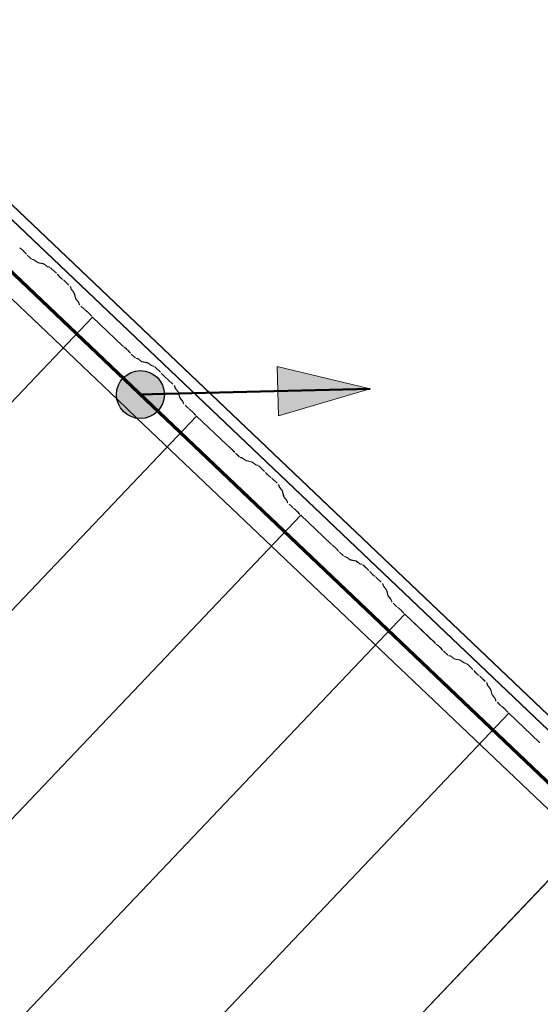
# Model space of a CAD drawing. Header units: metres. Extents: x 32343131.6 to 32343183.7, y 5699223.3 to 5699275.1.
# Tile 169 of 190: x 32343168.8 to 32343170.2, y 5699253.6 to 5699256.2. Entities that reach past the tile are written whole.
import ezdxf

# ---------------------------------------------------------------- set-up
doc = ezdxf.new("R2010")
doc.units = ezdxf.units.M
doc.layers.add('0-1', color=7, linetype='Continuous', lineweight=5)
doc.layers.add('A-DETL-GENF', color=7, linetype='Continuous', lineweight=18)
for name, color, linetype, lineweight, true_color in [('A-DETL-GENF-3', 5, 'Continuous', 18, 0x0000ff), ('A-DETL-GENF-4', 5, 'Continuous', 50, 0x0000ff), ('A-ROOF-1', 7, 'Continuous', 5, 0xcccccc), ('E-POWR-CNDT-1', 5, 'Continuous', 70, 0x0000ff), ('G-IMPT-1', 5, 'Continuous', 25, 0x0000ff), ('S-BEAM-1', 7, 'Continuous', 5, 0xcccccc)]:
    doc.layers.add(name, color=color, linetype=linetype, lineweight=lineweight, true_color=true_color)

# ---------------------------------------------------------------- blocks, each defined once
blk = doc.blocks.new('Wasserleitblech - Wasserleitblech-3545865-TGA_190_LP5_GR_DA-TGA-01_G_')
at = {"layer": 'A-ROOF-1'}
for p, q in [((105.953, -7.7157), (71.177, 25.3695)), ((71.1777, 25.3702), (105.9537, -7.715)), ((105.9336, -7.7361), (71.1576, 25.3491)), ((105.9341, -7.7355), (71.1582, 25.3497)), ((91.3003, 5.9795), (88.454, 8.6874)), ((91.3003, 5.9795), (88.454, 8.6874)), ((91.352, 5.9303), (91.3003, 5.9795)), ((91.352, 5.9303), (91.3003, 5.9795)), ((97.0963, 0.4653), (91.352, 5.9303)), ((97.0963, 0.4653), (91.352, 5.9303))]:
    blk.add_line(p, q, dxfattribs=at)
blk = doc.blocks.new('ARC_190_LPX_FM_Stellplätze_rvt-1-TGA_190_LP5_GR_DA-TGA-01_G_')
at = {"layer": 'S-BEAM-1'}
for p, q in [((32343168.8136, 5699255.56), (32343168.8184, 5699255.5562)), ((32343168.8191, 5699255.5554), (32343168.8143, 5699255.5592)), ((32343168.8293, 5699255.545), (32343168.8252, 5699255.5496)), ((32343168.8261, 5699255.5489), (32343168.8301, 5699255.5444)), ((32343168.8405, 5699255.5341), (32343168.833, 5699255.5413)), ((32343168.8331, 5699255.5413), (32343168.8406, 5699255.5342)), ((32343168.8452, 5699255.5304), (32343168.8496, 5699255.5295)), ((32343168.8507, 5699255.5285), (32343168.8463, 5699255.5294)), ((32343168.8506, 5699255.5289), (32343168.8598, 5699255.5223)), ((32343168.8607, 5699255.5214), (32343168.8515, 5699255.528)), ((32343168.8606, 5699255.5218), (32343168.8751, 5699255.5189)), ((32343168.8762, 5699255.5178), (32343168.8617, 5699255.5208)), ((32343168.8761, 5699255.5183), (32343168.8853, 5699255.5116)), ((32343168.8862, 5699255.5107), (32343168.877, 5699255.5174)), ((32343168.8861, 5699255.5112), (32343168.8911, 5699255.5102)), ((32343168.8921, 5699255.5091), (32343168.8872, 5699255.5101)), ((32343168.9091, 5699255.4936), (32343168.8967, 5699255.5054)), ((32343168.8968, 5699255.5055), (32343168.9091, 5699255.4937)), ((32343168.9143, 5699255.4879), (32343168.9125, 5699255.4901)), ((32343168.9134, 5699255.4893), (32343168.9152, 5699255.4871)), ((32343168.9224, 5699255.4802), (32343168.9247, 5699255.4786)), ((32343168.9255, 5699255.4777), (32343168.9233, 5699255.4793)), ((32343168.9416, 5699255.4627), (32343168.9293, 5699255.4744)), ((32343168.9294, 5699255.4745), (32343168.9417, 5699255.4628)), ((32343168.9468, 5699255.4534), (32343168.9456, 5699255.4583)), ((32343168.9467, 5699255.4572), (32343168.9479, 5699255.4524)), ((32343168.9546, 5699255.4435), (32343168.9475, 5699255.4524)), ((32343168.9484, 5699255.4516), (32343168.9556, 5699255.4427)), ((32343168.9587, 5699255.4285), (32343168.9551, 5699255.4428)), ((32343168.9562, 5699255.4418), (32343168.9598, 5699255.4275)), ((32343168.9665, 5699255.4186), (32343168.9594, 5699255.4275)), ((32343168.9603, 5699255.4267), (32343168.9674, 5699255.4178)), ((32343168.9681, 5699255.4135), (32343168.967, 5699255.4179)), ((32343168.9681, 5699255.4168), (32343168.9692, 5699255.4125)), ((32343168.9806, 5699255.4008), (32343168.9731, 5699255.4079)), ((32343168.9732, 5699255.408), (32343168.9807, 5699255.4009)), ((32343168.9839, 5699255.3981), (32343168.9886, 5699255.3943)), ((32343168.9893, 5699255.3935), (32343168.9846, 5699255.3973)), ((32343168.9995, 5699255.3831), (32343168.9955, 5699255.3876)), ((32343168.9963, 5699255.387), (32343169.0004, 5699255.3824)), ((32343160.7409, 5699246.6948), (32343169.0032, 5699255.3793)), ((32343160.7409, 5699246.6948), (32343169.0032, 5699255.3793)), ((32343160.741, 5699246.6949), (32343169.0033, 5699255.3794)), ((32343160.741, 5699246.6949), (32343169.0033, 5699255.3794)), ((32343169.0032, 5699255.3793), (32343169.0033, 5699255.3794)), ((32343169.0033, 5699255.3794), (32343169.0032, 5699255.3793)), ((32343169.082, 5699255.3043), (32343169.0032, 5699255.3793)), ((32343169.0033, 5699255.3794), (32343169.0821, 5699255.3044)), ((32343169.0853, 5699255.3016), (32343169.0901, 5699255.2978)), ((32343169.0908, 5699255.297), (32343169.086, 5699255.3008)), ((32343169.101, 5699255.2866), (32343169.0969, 5699255.2911)), ((32343169.0978, 5699255.2905), (32343169.1018, 5699255.2859)), ((32343169.1047, 5699255.2829), (32343169.1123, 5699255.2757)), ((32343169.1122, 5699255.2756), (32343169.1047, 5699255.2828)), ((32343169.1169, 5699255.2719), (32343169.1213, 5699255.271)), ((32343169.1224, 5699255.27), (32343169.1179, 5699255.2709)), ((32343169.1223, 5699255.2705), (32343169.1315, 5699255.2638)), ((32343169.1324, 5699255.2629), (32343169.1232, 5699255.2695)), ((32343169.1323, 5699255.2633), (32343169.1468, 5699255.2604)), ((32343169.1479, 5699255.2594), (32343169.1334, 5699255.2623)), ((32343169.1478, 5699255.2598), (32343169.157, 5699255.2532)), ((32343169.1579, 5699255.2522), (32343169.1487, 5699255.2589)), ((32343169.1578, 5699255.2527), (32343169.1627, 5699255.2517)), ((32343169.1638, 5699255.2507), (32343169.1589, 5699255.2517)), ((32343169.1807, 5699255.2352), (32343169.1684, 5699255.2469)), ((32343169.1685, 5699255.247), (32343169.1808, 5699255.2353)), ((32343169.186, 5699255.2294), (32343169.1842, 5699255.2316)), ((32343169.1851, 5699255.2308), (32343169.1869, 5699255.2286)), ((32343169.1941, 5699255.2218), (32343169.1964, 5699255.2201)), ((32343169.1972, 5699255.2192), (32343169.1949, 5699255.2209)), ((32343169.2133, 5699255.2042), (32343169.201, 5699255.2159)), ((32343169.2011, 5699255.216), (32343169.2134, 5699255.2043)), ((32343169.2185, 5699255.1949), (32343169.2173, 5699255.1998)), ((32343169.2184, 5699255.1988), (32343169.2196, 5699255.1939)), ((32343169.2263, 5699255.1851), (32343169.2192, 5699255.1939)), ((32343169.2201, 5699255.1931), (32343169.2272, 5699255.1842)), ((32343169.2304, 5699255.17), (32343169.2268, 5699255.1843)), ((32343169.2279, 5699255.1833), (32343169.2315, 5699255.169)), ((32343169.2382, 5699255.1602), (32343169.2311, 5699255.169)), ((32343169.232, 5699255.1682), (32343169.2391, 5699255.1593)), ((32343169.2398, 5699255.155), (32343169.2387, 5699255.1594)), ((32343169.2398, 5699255.1584), (32343169.2409, 5699255.154)), ((32343169.2523, 5699255.1423), (32343169.2448, 5699255.1495)), ((32343169.2449, 5699255.1495), (32343169.2524, 5699255.1424)), ((32343169.2556, 5699255.1396), (32343169.2603, 5699255.1358)), ((32343169.261, 5699255.135), (32343169.2563, 5699255.1388)), ((32343169.2712, 5699255.1246), (32343169.2672, 5699255.1291)), ((32343169.268, 5699255.1285), (32343169.272, 5699255.1239)), ((32343161.0126, 5699246.4363), (32343169.2749, 5699255.1208)), ((32343161.0126, 5699246.4363), (32343169.2749, 5699255.1208)), ((32343161.0127, 5699246.4364), (32343169.275, 5699255.1209)), ((32343161.0127, 5699246.4364), (32343169.275, 5699255.1209)), ((32343169.2749, 5699255.1208), (32343169.275, 5699255.1209)), ((32343169.275, 5699255.1209), (32343169.2749, 5699255.1208)), ((32343169.3537, 5699255.0458), (32343169.2749, 5699255.1208)), ((32343169.275, 5699255.1209), (32343169.3538, 5699255.0459)), ((32343169.357, 5699255.0431), (32343169.3618, 5699255.0393)), ((32343169.3625, 5699255.0385), (32343169.3577, 5699255.0423)), ((32343169.3726, 5699255.0281), (32343169.3686, 5699255.0327)), ((32343169.3694, 5699255.032), (32343169.3735, 5699255.0274)), ((32343169.3839, 5699255.0171), (32343169.3763, 5699255.0243)), ((32343169.3764, 5699255.0244), (32343169.384, 5699255.0172)), ((32343169.3886, 5699255.0135), (32343169.393, 5699255.0126)), ((32343169.3941, 5699255.0115), (32343169.3896, 5699255.0124)), ((32343169.394, 5699255.012), (32343169.4032, 5699255.0053)), ((32343169.4041, 5699255.0044), (32343169.3949, 5699255.0111)), ((32343169.404, 5699255.0049), (32343169.4185, 5699255.0019)), ((32343169.4196, 5699255.0009), (32343169.4051, 5699255.0038)), ((32343169.4195, 5699255.0013), (32343169.4287, 5699254.9947)), ((32343169.4296, 5699254.9938), (32343169.4203, 5699255.0004)), ((32343169.4295, 5699254.9942), (32343169.4344, 5699254.9932)), ((32343169.4355, 5699254.9922), (32343169.4306, 5699254.9932)), ((32343169.4524, 5699254.9767), (32343169.4401, 5699254.9884)), ((32343169.4402, 5699254.9885), (32343169.4525, 5699254.9768)), ((32343169.4577, 5699254.9709), (32343169.4559, 5699254.9731)), ((32343169.4568, 5699254.9723), (32343169.4586, 5699254.9701)), ((32343169.4658, 5699254.9633), (32343169.4681, 5699254.9616)), ((32343169.4689, 5699254.9607), (32343169.4666, 5699254.9624)), ((32343169.4727, 5699254.9575), (32343169.4851, 5699254.9458)), ((32343169.485, 5699254.9457), (32343169.4727, 5699254.9574)), ((32343169.4902, 5699254.9364), (32343169.489, 5699254.9413)), ((32343169.4901, 5699254.9403), (32343169.4913, 5699254.9354)), ((32343169.498, 5699254.9266), (32343169.4909, 5699254.9355)), ((32343169.4918, 5699254.9346), (32343169.4989, 5699254.9258)), ((32343169.5021, 5699254.9115), (32343169.4985, 5699254.9258)), ((32343169.4996, 5699254.9248), (32343169.5032, 5699254.9105)), ((32343169.5099, 5699254.9017), (32343169.5027, 5699254.9105)), ((32343169.5037, 5699254.9097), (32343169.5108, 5699254.9009)), ((32343169.5115, 5699254.8965), (32343169.5104, 5699254.9009)), ((32343169.5115, 5699254.8999), (32343169.5126, 5699254.8955)), ((32343169.524, 5699254.8838), (32343169.5165, 5699254.891)), ((32343169.5166, 5699254.8911), (32343169.5241, 5699254.8839)), ((32343169.5273, 5699254.8811), (32343169.532, 5699254.8773)), ((32343169.5327, 5699254.8765), (32343169.528, 5699254.8803)), ((32343169.5429, 5699254.8661), (32343169.5389, 5699254.8707)), ((32343169.5397, 5699254.87), (32343169.5437, 5699254.8654)), ((32343161.2843, 5699246.1778), (32343169.5466, 5699254.8623)), ((32343161.2843, 5699246.1778), (32343169.5466, 5699254.8623)), ((32343161.2844, 5699246.1779), (32343169.5467, 5699254.8624)), ((32343161.2844, 5699246.1779), (32343169.5467, 5699254.8624)), ((32343169.5466, 5699254.8623), (32343169.5467, 5699254.8624)), ((32343169.5467, 5699254.8624), (32343169.5466, 5699254.8623)), ((32343169.6254, 5699254.7873), (32343169.5466, 5699254.8623)), ((32343169.5467, 5699254.8624), (32343169.6255, 5699254.7874)), ((32343169.6287, 5699254.7846), (32343169.6334, 5699254.7808)), ((32343169.6342, 5699254.78), (32343169.6294, 5699254.7838)), ((32343169.6443, 5699254.7696), (32343169.6403, 5699254.7742)), ((32343169.6411, 5699254.7735), (32343169.6452, 5699254.7689)), ((32343169.6555, 5699254.7587), (32343169.648, 5699254.7658)), ((32343169.6481, 5699254.7659), (32343169.6556, 5699254.7588)), ((32343169.6603, 5699254.755), (32343169.6647, 5699254.7541)), ((32343169.6658, 5699254.7531), (32343169.6613, 5699254.754)), ((32343169.6657, 5699254.7535), (32343169.6749, 5699254.7469)), ((32343169.6758, 5699254.7459), (32343169.6666, 5699254.7526)), ((32343169.6757, 5699254.7464), (32343169.6902, 5699254.7435)), ((32343169.6912, 5699254.7424), (32343169.6768, 5699254.7453)), ((32343169.6912, 5699254.7429), (32343169.7004, 5699254.7362)), ((32343169.7012, 5699254.7353), (32343169.692, 5699254.7419)), ((32343169.7012, 5699254.7357), (32343169.7061, 5699254.7347)), ((32343169.7072, 5699254.7337), (32343169.7022, 5699254.7347)), ((32343169.7241, 5699254.7182), (32343169.7118, 5699254.7299)), ((32343169.7119, 5699254.73), (32343169.7242, 5699254.7183)), ((32343169.7293, 5699254.7124), (32343169.7276, 5699254.7146)), ((32343169.7285, 5699254.7138), (32343169.7303, 5699254.7116)), ((32343169.7375, 5699254.7048), (32343169.7398, 5699254.7031)), ((32343169.7406, 5699254.7022), (32343169.7383, 5699254.7039)), ((32343169.7567, 5699254.6872), (32343169.7443, 5699254.699)), ((32343169.7444, 5699254.6991), (32343169.7568, 5699254.6873)), ((32343169.7619, 5699254.6779), (32343169.7607, 5699254.6828)), ((32343169.7618, 5699254.6818), (32343169.763, 5699254.6769)), ((32343169.7697, 5699254.6681), (32343169.7625, 5699254.677)), ((32343169.7635, 5699254.6762), (32343169.7706, 5699254.6673)), ((32343169.7738, 5699254.653), (32343169.7702, 5699254.6673)), ((32343169.7712, 5699254.6663), (32343169.7749, 5699254.652)), ((32343169.7815, 5699254.6432), (32343169.7744, 5699254.6521)), ((32343169.7754, 5699254.6512), (32343169.7825, 5699254.6424)), ((32343169.7832, 5699254.638), (32343169.7821, 5699254.6424)), ((32343169.7831, 5699254.6414), (32343169.7843, 5699254.637)), ((32343169.7957, 5699254.6253), (32343169.7882, 5699254.6325)), ((32343169.7883, 5699254.6326), (32343169.7958, 5699254.6254)), ((32343169.7989, 5699254.6226), (32343169.8037, 5699254.6188)), ((32343169.8044, 5699254.618), (32343169.7997, 5699254.6218)), ((32343169.8146, 5699254.6076), (32343169.8106, 5699254.6122)), ((32343169.8114, 5699254.6115), (32343169.8154, 5699254.607)), ((32343161.556, 5699245.9193), (32343169.8183, 5699254.6038)), ((32343161.556, 5699245.9193), (32343169.8183, 5699254.6038)), ((32343161.5561, 5699245.9194), (32343169.8184, 5699254.6039)), ((32343161.5561, 5699245.9194), (32343169.8184, 5699254.6039)), ((32343169.8183, 5699254.6038), (32343169.8184, 5699254.6039)), ((32343169.8184, 5699254.6039), (32343169.8183, 5699254.6038)), ((32343169.8971, 5699254.5288), (32343169.8183, 5699254.6038)), ((32343169.8184, 5699254.6039), (32343169.8972, 5699254.5289)), ((32343169.9004, 5699254.5261), (32343169.9051, 5699254.5223)), ((32343169.9058, 5699254.5215), (32343169.9011, 5699254.5253)), ((32343169.916, 5699254.5111), (32343169.912, 5699254.5157)), ((32343169.9128, 5699254.515), (32343169.9168, 5699254.5105)), ((32343169.9272, 5699254.5002), (32343169.9197, 5699254.5073)), ((32343169.9198, 5699254.5074), (32343169.9273, 5699254.5003)), ((32343169.9319, 5699254.4965), (32343169.9364, 5699254.4956)), ((32343169.9375, 5699254.4946), (32343169.933, 5699254.4955)), ((32343169.9374, 5699254.495), (32343169.9466, 5699254.4884)), ((32343169.9475, 5699254.4875), (32343169.9383, 5699254.4941)), ((32343169.9474, 5699254.4879), (32343169.9619, 5699254.485)), ((32343169.9629, 5699254.4839), (32343169.9485, 5699254.4869)), ((32343169.9629, 5699254.4844), (32343169.9721, 5699254.4777)), ((32343169.9729, 5699254.4768), (32343169.9637, 5699254.4835)), ((32343169.9729, 5699254.4773), (32343169.9778, 5699254.4763)), ((32343169.9789, 5699254.4752), (32343169.9739, 5699254.4762)), ((32343169.9958, 5699254.4597), (32343169.9835, 5699254.4715)), ((32343169.9836, 5699254.4716), (32343169.9959, 5699254.4598)), ((32343170.001, 5699254.454), (32343169.9992, 5699254.4562)), ((32343170.0002, 5699254.4554), (32343170.002, 5699254.4532)), ((32343170.0092, 5699254.4463), (32343170.0114, 5699254.4446)), ((32343170.0123, 5699254.4437), (32343170.01, 5699254.4454)), ((32343170.0284, 5699254.4288), (32343170.016, 5699254.4405)), ((32343170.0161, 5699254.4406), (32343170.0284, 5699254.4289)), ((32343170.0336, 5699254.4195), (32343170.0324, 5699254.4243)), ((32343170.0334, 5699254.4233), (32343170.0347, 5699254.4185)), ((32343170.0413, 5699254.4096), (32343170.0342, 5699254.4185)), ((32343170.0352, 5699254.4177), (32343170.0423, 5699254.4088)), ((32343170.0455, 5699254.3946), (32343170.0418, 5699254.4089)), ((32343170.0429, 5699254.4078), (32343170.0466, 5699254.3935)), ((32343170.0532, 5699254.3847), (32343170.0461, 5699254.3936)), ((32343170.0471, 5699254.3928), (32343170.0542, 5699254.3839)), ((32343170.0549, 5699254.3795), (32343170.0537, 5699254.3839)), ((32343170.0548, 5699254.3829), (32343170.0559, 5699254.3785)), ((32343170.0599, 5699254.3741), (32343170.0675, 5699254.367)), ((32343170.0674, 5699254.3669), (32343170.0599, 5699254.374)), ((32343170.0706, 5699254.3642), (32343170.0754, 5699254.3604)), ((32343170.0761, 5699254.3596), (32343170.0713, 5699254.3634)), ((32343161.8277, 5699245.6608), (32343170.09, 5699254.3454)), ((32343161.8277, 5699245.6608), (32343170.09, 5699254.3454)), ((32343161.8278, 5699245.6609), (32343170.0901, 5699254.3455)), ((32343161.8278, 5699245.6609), (32343170.0901, 5699254.3455)), ((32343170.0863, 5699254.3492), (32343170.0822, 5699254.3537)), ((32343170.0831, 5699254.3531), (32343170.0871, 5699254.3485)), ((32343170.09, 5699254.3454), (32343170.0901, 5699254.3455)), ((32343170.0901, 5699254.3455), (32343170.09, 5699254.3454)), ((32343170.1688, 5699254.2704), (32343170.09, 5699254.3454)), ((32343170.0901, 5699254.3455), (32343170.1689, 5699254.2705)), ((32343162.0994, 5699245.4024), (32343170.3617, 5699254.0869)), ((32343162.0994, 5699245.4024), (32343170.3617, 5699254.0869)), ((32343162.0995, 5699245.4025), (32343170.3618, 5699254.087)), ((32343162.0995, 5699245.4025), (32343170.3618, 5699254.087))]:
    blk.add_line(p, q, dxfattribs=at)
for centre, major_axis, ratio, start_param, end_param in [((32343168.8219, 5699255.5523), (-0.00543, 0.00517), 0.087156, 3.927883, 5.496895), ((32343168.8219, 5699255.5523), (-0.00435, 0.00414), 0.087156, 3.927883, 5.496895), ((32343168.8334, 5699255.5417), (-0.00543, 0.00517), 0.087156, 0.786289, 1.570796), ((32343168.8334, 5699255.5417), (-0.00435, 0.00414), 0.087156, 0.78629, 1.570796), ((32343168.8409, 5699255.5346), (-0.00543, 0.00517), 0.087155, 1.570796, 3.003604), ((32343168.8409, 5699255.5346), (-0.00435, 0.00414), 0.087155, 1.570796, 3.003605), ((32343168.855, 5699255.5243), (-0.00543, 0.00517), 0.087156, 5.711274, 6.145196), ((32343168.855, 5699255.5243), (-0.00435, 0.00414), 0.087156, 5.711273, 6.1452), ((32343168.8564, 5699255.526), (-0.00435, 0.00414), 0.087156, 2.569681, 3.003606), ((32343168.8564, 5699255.526), (-0.00543, 0.00517), 0.087156, 2.569681, 3.003604), ((32343168.8804, 5699255.5137), (-0.00543, 0.00517), 0.087156, 5.711274, 6.145196), ((32343168.8804, 5699255.5137), (-0.00435, 0.00414), 0.087156, 5.711273, 6.145197), ((32343168.8819, 5699255.5153), (-0.00435, 0.00414), 0.087156, 2.569681, 3.003607), ((32343168.8819, 5699255.5153), (-0.00543, 0.00517), 0.087156, 2.569681, 3.003604), ((32343168.8964, 5699255.505), (-0.00543, 0.00517), 0.087156, 4.712389, 6.145196), ((32343168.8964, 5699255.505), (-0.00435, 0.00414), 0.087156, 4.712389, 6.145196), ((32343168.9087, 5699255.4933), (-0.00435, 0.00414), 0.087156, 3.741009, 4.712389), ((32343168.9087, 5699255.4933), (-0.00543, 0.00517), 0.087156, 3.741008, 4.712389), ((32343168.919, 5699255.4839), (-0.00543, 0.00517), 0.087155, 0.599421, 2.542176), ((32343168.919, 5699255.4839), (-0.00435, 0.00414), 0.087155, 0.599418, 2.542176), ((32343168.9289, 5699255.474), (-0.00543, 0.00517), 0.087156, 4.712389, 5.683768), ((32343168.9289, 5699255.474), (-0.00435, 0.00414), 0.087156, 4.712389, 5.683768), ((32343168.9412, 5699255.4623), (-0.00435, 0.00414), 0.087156, 3.279581, 4.712389), ((32343168.9412, 5699255.4623), (-0.00543, 0.00517), 0.087156, 3.279578, 4.712389), ((32343168.9523, 5699255.4483), (-0.00543, 0.00517), 0.087156, 0.13799, 0.571912), ((32343168.9523, 5699255.4483), (-0.00435, 0.00414), 0.087156, 0.137989, 0.571914), ((32343168.9507, 5699255.4468), (-0.00435, 0.00414), 0.087155, 3.279582, 3.713505), ((32343168.9507, 5699255.4468), (-0.00543, 0.00517), 0.087156, 3.27958, 3.713505), ((32343168.9642, 5699255.4234), (-0.00543, 0.00517), 0.087156, 0.137984, 0.571912), ((32343168.9642, 5699255.4234), (-0.00435, 0.00414), 0.087156, 0.137989, 0.571914), ((32343168.9626, 5699255.4219), (-0.00435, 0.00414), 0.087156, 3.279581, 3.713502), ((32343168.9626, 5699255.4219), (-0.00543, 0.00517), 0.087156, 3.279577, 3.713505), ((32343168.9736, 5699255.4084), (-0.00543, 0.00517), 0.087156, 0.137991, 1.570797), ((32343168.9736, 5699255.4084), (-0.00435, 0.00414), 0.087156, 0.137989, 1.570796), ((32343168.9811, 5699255.4013), (-0.00543, 0.00517), 0.087156, 1.570796, 2.355303), ((32343168.9811, 5699255.4013), (-0.00435, 0.00414), 0.087156, 1.570797, 2.355302), ((32343168.9922, 5699255.3903), (-0.00543, 0.00517), 0.087156, 3.927881, 5.496895), ((32343168.9922, 5699255.3903), (-0.00435, 0.00414), 0.087156, 3.927883, 5.496894), ((32343169.0037, 5699255.3797), (-0.00543, 0.00517), 0.087156, 0.786287, 1.570796), ((32343169.0037, 5699255.3797), (-0.00435, 0.00414), 0.087155, 0.78629, 1.570797), ((32343169.0825, 5699255.3048), (-0.00543, 0.00517), 0.087155, 1.570797, 2.355303), ((32343169.0825, 5699255.3048), (-0.00435, 0.00414), 0.087155, 1.570797, 2.355304), ((32343169.0936, 5699255.2938), (-0.00543, 0.00517), 0.087155, 3.927883, 5.496896), ((32343169.0936, 5699255.2938), (-0.00435, 0.00414), 0.087155, 3.927883, 5.496895), ((32343169.1051, 5699255.2832), (-0.00543, 0.00517), 0.087156, 0.786288, 1.570796), ((32343169.1051, 5699255.2832), (-0.00435, 0.00414), 0.087156, 0.78629, 1.570796), ((32343169.1126, 5699255.2761), (-0.00543, 0.00517), 0.087156, 1.570796, 3.003604), ((32343169.1126, 5699255.2761), (-0.00435, 0.00414), 0.087156, 1.570796, 3.003607), ((32343169.1266, 5699255.2659), (-0.00543, 0.00517), 0.087156, 5.711278, 6.145196), ((32343169.1266, 5699255.2659), (-0.00435, 0.00414), 0.087156, 5.711273, 6.145199), ((32343169.1281, 5699255.2675), (-0.00435, 0.00414), 0.087156, 2.569681, 3.003606), ((32343169.1281, 5699255.2675), (-0.00543, 0.00517), 0.087156, 2.569682, 3.003604), ((32343169.1521, 5699255.2552), (-0.00543, 0.00517), 0.087156, 5.711275, 6.145196), ((32343169.1521, 5699255.2552), (-0.00435, 0.00414), 0.087156, 5.711273, 6.145199), ((32343169.1535, 5699255.2568), (-0.00435, 0.00414), 0.087156, 2.569681, 3.003605), ((32343169.1535, 5699255.2568), (-0.00543, 0.00517), 0.087156, 2.569682, 3.003604), ((32343169.1681, 5699255.2465), (-0.00543, 0.00517), 0.087156, 4.712389, 6.145196), ((32343169.1681, 5699255.2465), (-0.00435, 0.00414), 0.087156, 4.712389, 6.145196), ((32343169.1804, 5699255.2348), (-0.00435, 0.00414), 0.087156, 3.74101, 4.712389), ((32343169.1804, 5699255.2348), (-0.00543, 0.00517), 0.087156, 3.74101, 4.712389), ((32343169.1907, 5699255.2254), (-0.00543, 0.00517), 0.087156, 0.599421, 2.542175), ((32343169.1907, 5699255.2254), (-0.00435, 0.00414), 0.087156, 0.599417, 2.542175), ((32343169.2006, 5699255.2155), (-0.00543, 0.00517), 0.087156, 4.712389, 5.683768), ((32343169.2006, 5699255.2155), (-0.00435, 0.00414), 0.087156, 4.712389, 5.68377), ((32343169.2129, 5699255.2038), (-0.00435, 0.00414), 0.087155, 3.279582, 4.712389), ((32343169.2129, 5699255.2038), (-0.00543, 0.00517), 0.087156, 3.279579, 4.712389), ((32343169.224, 5699255.1898), (-0.00543, 0.00517), 0.087155, 0.137988, 0.571912), ((32343169.224, 5699255.1898), (-0.00435, 0.00414), 0.087156, 0.137988, 0.571913), ((32343169.2224, 5699255.1883), (-0.00435, 0.00414), 0.087155, 3.279582, 3.713505), ((32343169.2224, 5699255.1883), (-0.00543, 0.00517), 0.087156, 3.279581, 3.713505), ((32343169.2359, 5699255.1649), (-0.00543, 0.00517), 0.087156, 0.137984, 0.571912), ((32343169.2359, 5699255.1649), (-0.00435, 0.00414), 0.087156, 0.137989, 0.571915), ((32343169.2343, 5699255.1634), (-0.00435, 0.00414), 0.087156, 3.279581, 3.713498), ((32343169.2343, 5699255.1634), (-0.00543, 0.00517), 0.087156, 3.279579, 3.713505), ((32343169.2452, 5699255.1499), (-0.00543, 0.00517), 0.087156, 0.137987, 1.570797), ((32343169.2452, 5699255.1499), (-0.00435, 0.00414), 0.087156, 0.137989, 1.570797), ((32343169.2528, 5699255.1428), (-0.00543, 0.00517), 0.087156, 1.570797, 2.355303), ((32343169.2528, 5699255.1428), (-0.00435, 0.00414), 0.087156, 1.570796, 2.355302), ((32343169.2639, 5699255.1318), (-0.00543, 0.00517), 0.087156, 3.927883, 5.496895), ((32343169.2639, 5699255.1318), (-0.00435, 0.00414), 0.087156, 3.927883, 5.496895), ((32343169.2754, 5699255.1213), (-0.00543, 0.00517), 0.087155, 0.786292, 1.570797), ((32343169.2754, 5699255.1213), (-0.00435, 0.00414), 0.087155, 0.786291, 1.570797), ((32343169.3542, 5699255.0463), (-0.00543, 0.00517), 0.087156, 1.570796, 2.355302), ((32343169.3542, 5699255.0463), (-0.00435, 0.00414), 0.087156, 1.570796, 2.355306), ((32343169.3653, 5699255.0353), (-0.00543, 0.00517), 0.087155, 3.927885, 5.496896), ((32343169.3653, 5699255.0353), (-0.00435, 0.00414), 0.087155, 3.927883, 5.496895), ((32343169.3768, 5699255.0248), (-0.00543, 0.00517), 0.087156, 0.786291, 1.570796), ((32343169.3768, 5699255.0248), (-0.00435, 0.00414), 0.087156, 0.78629, 1.570796), ((32343169.3843, 5699255.0176), (-0.00543, 0.00517), 0.087156, 1.570796, 3.003604), ((32343169.3843, 5699255.0176), (-0.00435, 0.00414), 0.087156, 1.570797, 3.003608), ((32343169.3983, 5699255.0074), (-0.00543, 0.00517), 0.087156, 5.711278, 6.145196), ((32343169.3983, 5699255.0074), (-0.00435, 0.00414), 0.087156, 5.711273, 6.14519), ((32343169.3998, 5699255.009), (-0.00435, 0.00414), 0.087156, 2.569681, 3.003606), ((32343169.3998, 5699255.009), (-0.00543, 0.00517), 0.087156, 2.569681, 3.003604), ((32343169.4238, 5699254.9967), (-0.00543, 0.00517), 0.087156, 5.711278, 6.145196), ((32343169.4238, 5699254.9967), (-0.00435, 0.00414), 0.087156, 5.711273, 6.145193), ((32343169.4252, 5699254.9984), (-0.00435, 0.00414), 0.087156, 2.56968, 3.003605), ((32343169.4252, 5699254.9984), (-0.00543, 0.00517), 0.087156, 2.569681, 3.003604), ((32343169.4397, 5699254.988), (-0.00543, 0.00517), 0.087156, 4.712389, 6.145196), ((32343169.4397, 5699254.988), (-0.00435, 0.00414), 0.087156, 4.712389, 6.145201), ((32343169.4521, 5699254.9763), (-0.00435, 0.00414), 0.087155, 3.741011, 4.71239), ((32343169.4521, 5699254.9763), (-0.00543, 0.00517), 0.087155, 3.741012, 4.71239), ((32343169.4624, 5699254.9669), (-0.00543, 0.00517), 0.087156, 0.599415, 2.542175), ((32343169.4624, 5699254.9669), (-0.00435, 0.00414), 0.087156, 0.599417, 2.54218), ((32343169.4723, 5699254.9571), (-0.00543, 0.00517), 0.087156, 4.712389, 5.683768), ((32343169.4723, 5699254.9571), (-0.00435, 0.00414), 0.087156, 4.712389, 5.683771), ((32343169.4846, 5699254.9453), (-0.00435, 0.00414), 0.087155, 3.279582, 4.712389), ((32343169.4846, 5699254.9453), (-0.00543, 0.00517), 0.087156, 3.27958, 4.712389), ((32343169.4957, 5699254.9314), (-0.00543, 0.00517), 0.087156, 0.137988, 0.571912), ((32343169.4957, 5699254.9314), (-0.00435, 0.00414), 0.087156, 0.137988, 0.571915), ((32343169.4941, 5699254.9299), (-0.00435, 0.00414), 0.087155, 3.279582, 3.713508), ((32343169.4941, 5699254.9299), (-0.00543, 0.00517), 0.087156, 3.279578, 3.713505), ((32343169.5076, 5699254.9065), (-0.00543, 0.00517), 0.087156, 0.137984, 0.571912), ((32343169.5076, 5699254.9065), (-0.00435, 0.00414), 0.087156, 0.137989, 0.57191), ((32343169.506, 5699254.9049), (-0.00435, 0.00414), 0.087156, 3.279581, 3.713507), ((32343169.506, 5699254.9049), (-0.00543, 0.00517), 0.087156, 3.279581, 3.713505), ((32343169.5169, 5699254.8914), (-0.00543, 0.00517), 0.087156, 0.137987, 1.570796), ((32343169.5169, 5699254.8914), (-0.00435, 0.00414), 0.087156, 0.137989, 1.570796), ((32343169.5244, 5699254.8843), (-0.00543, 0.00517), 0.087156, 1.570796, 2.355302), ((32343169.5244, 5699254.8843), (-0.00435, 0.00414), 0.087156, 1.570796, 2.355307), ((32343169.5355, 5699254.8733), (-0.00543, 0.00517), 0.087156, 3.927883, 5.496895), ((32343169.5355, 5699254.8733), (-0.00435, 0.00414), 0.087156, 3.927883, 5.496891), ((32343169.5471, 5699254.8628), (-0.00543, 0.00517), 0.087155, 0.786293, 1.570797), ((32343169.5471, 5699254.8628), (-0.00435, 0.00414), 0.087155, 0.786291, 1.570797), ((32343169.6259, 5699254.7878), (-0.00543, 0.00517), 0.087156, 1.570796, 2.355302), ((32343169.6259, 5699254.7878), (-0.00435, 0.00414), 0.087156, 1.570796, 2.355306), ((32343169.637, 5699254.7768), (-0.00543, 0.00517), 0.087155, 3.927883, 5.496896), ((32343169.637, 5699254.7768), (-0.00435, 0.00414), 0.087155, 3.927883, 5.496895), ((32343169.6485, 5699254.7663), (-0.00543, 0.00517), 0.087156, 0.786288, 1.570797), ((32343169.6485, 5699254.7663), (-0.00435, 0.00414), 0.087156, 0.78629, 1.570797), ((32343169.656, 5699254.7591), (-0.00543, 0.00517), 0.087156, 1.570796, 3.003603), ((32343169.656, 5699254.7591), (-0.00435, 0.00414), 0.087156, 1.570796, 3.003597), ((32343169.67, 5699254.7489), (-0.00543, 0.00517), 0.087156, 5.711269, 6.145196), ((32343169.67, 5699254.7489), (-0.00435, 0.00414), 0.087156, 5.711273, 6.145196), ((32343169.6715, 5699254.7505), (-0.00435, 0.00414), 0.087156, 2.569681, 3.003605), ((32343169.6715, 5699254.7505), (-0.00543, 0.00517), 0.087156, 2.56968, 3.003604), ((32343169.6955, 5699254.7383), (-0.00543, 0.00517), 0.087156, 5.71127, 6.145196), ((32343169.6955, 5699254.7383), (-0.00435, 0.00414), 0.087156, 5.711273, 6.145196), ((32343169.6969, 5699254.7399), (-0.00435, 0.00414), 0.087156, 2.569681, 3.003607), ((32343169.6969, 5699254.7399), (-0.00543, 0.00517), 0.087155, 2.569679, 3.003604), ((32343169.7114, 5699254.7296), (-0.00543, 0.00517), 0.087156, 4.712389, 6.145196), ((32343169.7114, 5699254.7296), (-0.00435, 0.00414), 0.087156, 4.712389, 6.1452), ((32343169.7238, 5699254.7178), (-0.00435, 0.00414), 0.087156, 3.74101, 4.71239), ((32343169.7238, 5699254.7178), (-0.00543, 0.00517), 0.087155, 3.741014, 4.71239), ((32343169.7341, 5699254.7084), (-0.00543, 0.00517), 0.087156, 0.599415, 2.542176), ((32343169.7341, 5699254.7084), (-0.00435, 0.00414), 0.087156, 0.599418, 2.542175), ((32343169.744, 5699254.6986), (-0.00543, 0.00517), 0.087155, 4.712389, 5.683768), ((32343169.744, 5699254.6986), (-0.00435, 0.00414), 0.087155, 4.712389, 5.683769), ((32343169.7563, 5699254.6869), (-0.00435, 0.00414), 0.087156, 3.279581, 4.712389), ((32343169.7563, 5699254.6869), (-0.00543, 0.00517), 0.087156, 3.279579, 4.712389), ((32343169.7674, 5699254.6729), (-0.00543, 0.00517), 0.087156, 0.137987, 0.571912), ((32343169.7674, 5699254.6729), (-0.00435, 0.00414), 0.087156, 0.137989, 0.571905), ((32343169.7658, 5699254.6714), (-0.00435, 0.00414), 0.087156, 3.279581, 3.713506), ((32343169.7658, 5699254.6714), (-0.00543, 0.00517), 0.087156, 3.279577, 3.713505), ((32343169.7792, 5699254.648), (-0.00543, 0.00517), 0.087156, 0.137988, 0.571912), ((32343169.7792, 5699254.648), (-0.00435, 0.00414), 0.087155, 0.137989, 0.571912), ((32343169.7777, 5699254.6465), (-0.00435, 0.00414), 0.087156, 3.279581, 3.713506), ((32343169.7777, 5699254.6465), (-0.00543, 0.00517), 0.087155, 3.279584, 3.713505), ((32343169.7886, 5699254.633), (-0.00543, 0.00517), 0.087156, 0.137986, 1.570796), ((32343169.7886, 5699254.633), (-0.00435, 0.00414), 0.087155, 0.137989, 1.570796), ((32343169.7961, 5699254.6258), (-0.00543, 0.00517), 0.087156, 1.570796, 2.355302), ((32343169.7961, 5699254.6258), (-0.00435, 0.00414), 0.087156, 1.570796, 2.355307), ((32343169.8072, 5699254.6148), (-0.00543, 0.00517), 0.087156, 3.927884, 5.496895), ((32343169.8072, 5699254.6148), (-0.00435, 0.00414), 0.087155, 3.927883, 5.496889), ((32343169.8187, 5699254.6043), (-0.00543, 0.00517), 0.087156, 0.786291, 1.570796), ((32343169.8187, 5699254.6043), (-0.00435, 0.00414), 0.087156, 0.78629, 1.570796), ((32343169.8976, 5699254.5293), (-0.00543, 0.00517), 0.087156, 1.570796, 2.355302), ((32343169.8976, 5699254.5293), (-0.00435, 0.00414), 0.087156, 1.570796, 2.355306), ((32343169.9087, 5699254.5183), (-0.00543, 0.00517), 0.087155, 3.927883, 5.496896), ((32343169.9087, 5699254.5183), (-0.00435, 0.00414), 0.087155, 3.927883, 5.496895), ((32343169.9202, 5699254.5078), (-0.00543, 0.00517), 0.087156, 0.786288, 1.570797), ((32343169.9202, 5699254.5078), (-0.00435, 0.00414), 0.087156, 0.78629, 1.570797), ((32343169.9277, 5699254.5007), (-0.00543, 0.00517), 0.087156, 1.570796, 3.003603), ((32343169.9277, 5699254.5007), (-0.00435, 0.00414), 0.087156, 1.570796, 3.003604), ((32343169.9417, 5699254.4904), (-0.00543, 0.00517), 0.087155, 5.71127, 6.145197), ((32343169.9417, 5699254.4904), (-0.00435, 0.00414), 0.087155, 5.711273, 6.145198), ((32343169.9431, 5699254.4921), (-0.00435, 0.00414), 0.087156, 2.56968, 3.003605), ((32343169.9431, 5699254.4921), (-0.00543, 0.00517), 0.087155, 2.56968, 3.003604), ((32343169.9672, 5699254.4798), (-0.00543, 0.00517), 0.087155, 5.711269, 6.145197), ((32343169.9672, 5699254.4798), (-0.00435, 0.00414), 0.087156, 5.711273, 6.145196), ((32343169.9686, 5699254.4814), (-0.00435, 0.00414), 0.087156, 2.569681, 3.003606), ((32343169.9686, 5699254.4814), (-0.00543, 0.00517), 0.087156, 2.56968, 3.003604), ((32343169.9831, 5699254.4711), (-0.00543, 0.00517), 0.087155, 4.712389, 6.145197), ((32343169.9831, 5699254.4711), (-0.00435, 0.00414), 0.087155, 4.712389, 6.1452), ((32343169.9954, 5699254.4594), (-0.00435, 0.00414), 0.087156, 3.74101, 4.71239), ((32343169.9954, 5699254.4594), (-0.00543, 0.00517), 0.087155, 3.741015, 4.71239), ((32343170.0058, 5699254.45), (-0.00543, 0.00517), 0.087156, 0.599416, 2.542175), ((32343170.0058, 5699254.45), (-0.00435, 0.00414), 0.087156, 0.599417, 2.542172), ((32343170.0157, 5699254.4401), (-0.00543, 0.00517), 0.087156, 4.712389, 5.683768), ((32343170.0157, 5699254.4401), (-0.00435, 0.00414), 0.087156, 4.712389, 5.683769), ((32343170.028, 5699254.4284), (-0.00435, 0.00414), 0.087156, 3.279581, 4.712389), ((32343170.028, 5699254.4284), (-0.00543, 0.00517), 0.087156, 3.279579, 4.712389), ((32343170.039, 5699254.4144), (-0.00543, 0.00517), 0.087156, 0.137988, 0.571912), ((32343170.039, 5699254.4144), (-0.00435, 0.00414), 0.087156, 0.137989, 0.571908), ((32343170.0375, 5699254.4129), (-0.00435, 0.00414), 0.087156, 3.279581, 3.713507), ((32343170.0375, 5699254.4129), (-0.00543, 0.00517), 0.087156, 3.279582, 3.713505), ((32343170.0509, 5699254.3895), (-0.00543, 0.00517), 0.087156, 0.137991, 0.571913), ((32343170.0509, 5699254.3895), (-0.00435, 0.00414), 0.087156, 0.137989, 0.571912), ((32343170.0494, 5699254.388), (-0.00435, 0.00414), 0.087156, 3.279581, 3.713507), ((32343170.0494, 5699254.388), (-0.00543, 0.00517), 0.087156, 3.279582, 3.713505), ((32343170.0603, 5699254.3745), (-0.00543, 0.00517), 0.087156, 0.137987, 1.570797), ((32343170.0603, 5699254.3745), (-0.00435, 0.00414), 0.087156, 0.137989, 1.570797), ((32343170.0678, 5699254.3673), (-0.00543, 0.00517), 0.087156, 1.570796, 2.355302), ((32343170.0678, 5699254.3673), (-0.00435, 0.00414), 0.087156, 1.570796, 2.355304), ((32343170.0789, 5699254.3564), (-0.00543, 0.00517), 0.087156, 3.927885, 5.496895), ((32343170.0789, 5699254.3564), (-0.00435, 0.00414), 0.087156, 3.927882, 5.496898), ((32343170.0904, 5699254.3458), (-0.00543, 0.00517), 0.087156, 0.78629, 1.570796), ((32343170.0904, 5699254.3458), (-0.00435, 0.00414), 0.087156, 0.78629, 1.570796), ((32343170.1693, 5699254.2708), (-0.00543, 0.00517), 0.087156, 1.570796, 2.355302), ((32343170.1693, 5699254.2708), (-0.00435, 0.00414), 0.087156, 1.570796, 2.3553)]:
    blk.add_ellipse(centre, major_axis=major_axis, ratio=ratio, start_param=start_param, end_param=end_param, dxfattribs=at)
at = {"layer": 'A-ROOF-1'}
blk.add_blockref('Wasserleitblech - Wasserleitblech-3545865-TGA_190_LP5_GR_DA-TGA-01_G_', (32343077.7673, 5699249.1855), dxfattribs=at)
blk = doc.blocks.new('Symbol_Elektro_Leitung_Hoch_Runter - Zeichnung1_dwg_E-Blitz-Anschlusspunkt-7483321-TGA_190_LP5_GR_DA-TGA-01_G_')
at = {"layer": 'G-IMPT-1'}
blk.add_hatch(color=256, dxfattribs=at).paths.add_polyline_path([(0, -0.0625), (0.0162, -0.0604), (0.0313, -0.0541), (0.0442, -0.0442), (0.0541, -0.0313), (0.0604, -0.0162), (0.0625, 0), (0.0604, 0.0162), (0.0541, 0.0313), (0.0442, 0.0442), (0.0313, 0.0541), (0.0162, 0.0604), (0, 0.0625), (-0.0162, 0.0604), (-0.0313, 0.0541), (-0.0442, 0.0442), (-0.0541, 0.0313), (-0.0604, 0.0162), (-0.0625, 0), (-0.0604, -0.0162), (-0.0541, -0.0313), (-0.0442, -0.0442), (-0.0313, -0.0541), (-0.0162, -0.0604)])
blk.add_circle((0, 0), 0.0625, dxfattribs=at)
blk = doc.blocks.new('Symbol_Elektro_Leitung_Hoch_Runter - Nach unten-7483331-TGA_190_LP5_GR_DA-TGA-01_G_')
at = {"layer": 'A-DETL-GENF-3'}
blk.add_hatch(color=256, dxfattribs=at).paths.add_polyline_path([(-0.4243, -0.4243), (-0.2078, -0.2993), (-0.2993, -0.2078)])
at = {"layer": 'A-DETL-GENF'}
for p, q in [((-0.2993, -0.2078), (-0.4243, -0.4243)), ((-0.2078, -0.2993), (-0.2993, -0.2078)), ((-0.4243, -0.4243), (-0.2078, -0.2993))]:
    blk.add_line(p, q, dxfattribs=at)
at = {"layer": 'A-DETL-GENF-4'}
for p, q in [((0, 0), (-0.0442, -0.0442)), ((-0.0442, -0.0442), (-0.4243, -0.4243))]:
    blk.add_line(p, q, dxfattribs=at)
blk.add_blockref('Symbol_Elektro_Leitung_Hoch_Runter - Zeichnung1_dwg_E-Blitz-Anschlusspunkt-7483321-TGA_190_LP5_GR_DA-TGA-01_G_', (0, 0))

msp = doc.modelspace()

# ---------------------------------------------------------------- linework, layer by layer
at = {"layer": 'E-POWR-CNDT-1'}
msp.add_line((32343174.88269, 5699249.70176), (32343166.27518, 5699257.89077), dxfattribs=at)

# ---------------------------------------------------------------- block references
at = {"layer": '0-1'}
msp.add_blockref('ARC_190_LPX_FM_Stellplätze_rvt-1-TGA_190_LP5_GR_DA-TGA-01_G_', (0, 0), dxfattribs=at)
at = {"layer": 'A-DETL-GENF-3', "rotation": 136.4271616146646}
msp.add_blockref('Symbol_Elektro_Leitung_Hoch_Runter - Nach unten-7483331-TGA_190_LP5_GR_DA-TGA-01_G_', (32343169.12842, 5699255.17712), dxfattribs=at)

doc.saveas('drawing.dxf')
